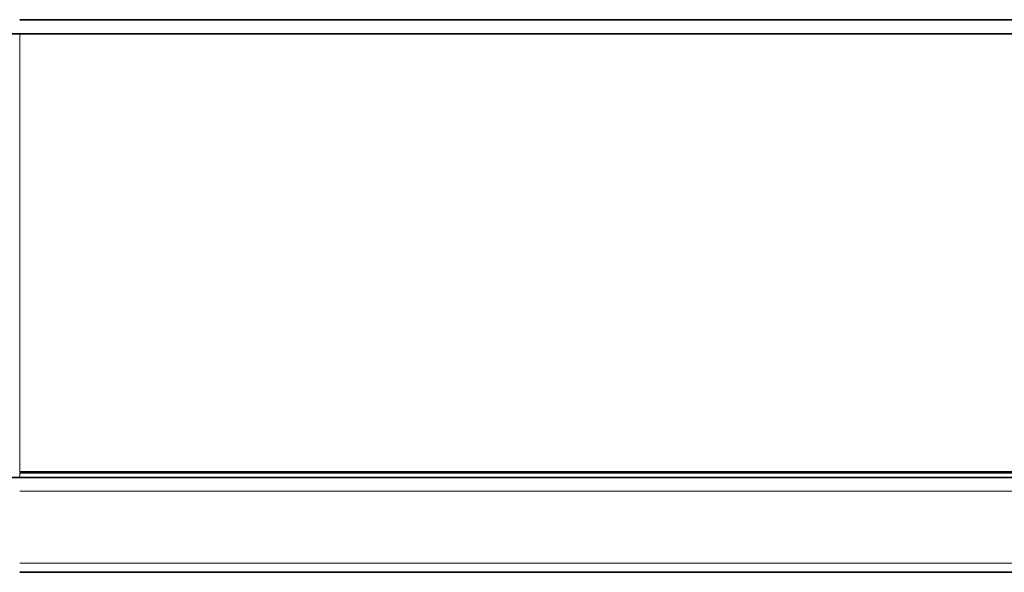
# Model space of a CAD drawing. Header units: millimetres. Extents: x 5 to 415, y 5 to 292.
# Tile 17 of 199: x 96 to 116, y 52 to 63. Entities that reach past the tile are written whole.
import ezdxf

# ---------------------------------------------------------------- set-up
doc = ezdxf.new("R2010")
doc.units = ezdxf.units.MM
doc.layers.add('Sichtbar (ISO)', color=7, linetype='Continuous', lineweight=35)
doc.layers.add('Sichtbar schmal (ISO)', color=7, linetype='Continuous', lineweight=18)

msp = doc.modelspace()

# ---------------------------------------------------------------- linework, layer by layer
at = {"layer": 'Sichtbar (ISO)'}
for p, q in [((95.60547838, 63.46694728), (139.44548023, 63.46681008)), ((80.40081673, 53.81671174), (95.60551027, 53.81671174)), ((95.60549267, 53.916153), (139.44547732, 53.91592093)), ((95.60551027, 53.8167118), (183.28544572, 53.8167118)), ((183.28547485, 51.81671174), (95.60548126, 51.81671174))]:
    msp.add_line(p, q, dxfattribs=at)
for points, knots in [([(95.60584877, 63.16667616), (91.88680887, 63.16666397), (89.58736009, 63.16665719), (87.21684319, 63.16665161), (85.44979145, 63.16664761), (81.77141489, 63.16664468), (80.57232251, 63.16664595), (79.07311532, 63.16664908), (78.49879926, 63.16665142), (77.65695407, 63.16665806), (77.43924766, 63.16666246), (77.43935011, 63.16666763)], [0.0000081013, 0.0000081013, 0.0000081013, 0.0000081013, 1.1157262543, 1.1157262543, 1.4986481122, 1.4986481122, 1.8523908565, 1.8523908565, 2.1873730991, 2.1873730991, 2.5583160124, 2.5583160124, 2.5583160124, 2.5583160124]), ([(95.60584877, 63.16667616), (110.21902322, 63.16672409), (124.83219767, 63.16677201), (154.05854657, 63.16686786), (168.67172102, 63.16691579), (183.28489547, 63.16689274)], [0.0000081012, 0.0000081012, 0.0000081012, 0.0000081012, 4.3839604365, 4.3839604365, 8.7679127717, 8.7679127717, 8.7679127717, 8.7679127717])]:
    msp.add_open_spline(points, degree=3, knots=knots, dxfattribs=at)
at = {"layer": 'Sichtbar schmal (ISO)'}
for p, q in [((183.28527134, 53.94478563), (95.60554754, 53.94478581)), ((95.60551027, 53.81671192), (95.60551027, 53.91543837)), ((95.6054642, 53.52718229), (183.2854835, 53.52718156)), ((183.28547489, 52.00973184), (95.605474, 52.00973195))]:
    msp.add_line(p, q, dxfattribs=at)
for points in [[(95.60574122, 58.08841757), (95.60574122, 59.66842263), (95.60584876, 61.38079689), (95.60584877, 63.16667622)], [(95.60554754, 53.94478581), (95.60554754, 55.1680791), (95.60574122, 56.56694596), (95.60574122, 58.08841757)]]:
    msp.add_open_spline(points, degree=3, dxfattribs=at)

doc.saveas('drawing.dxf')
